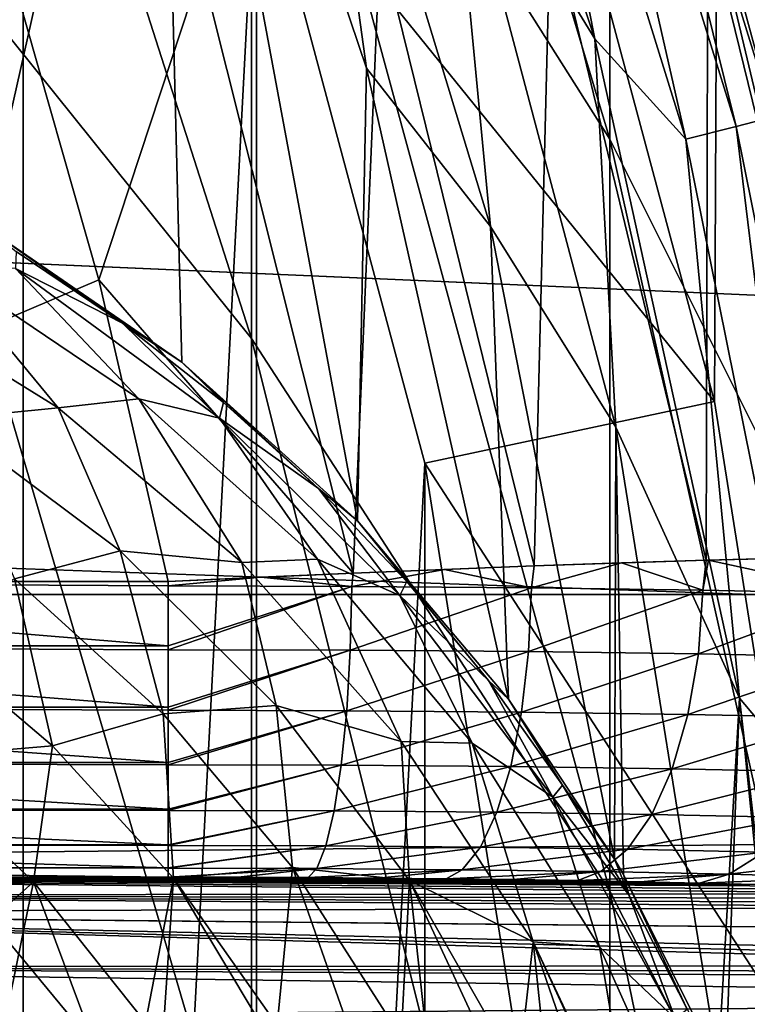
# Model space of a CAD drawing. Header units: metres. Extents: x -22 to 72, y -222 to 22.
# Tile 178 of 256: x 9.59 to 10.82, y 1.27 to 2.93. Entities that reach past the tile are written whole.
import ezdxf

# ---------------------------------------------------------------- set-up
doc = ezdxf.new("R2010")
doc.units = ezdxf.units.M
doc.layers.add('solid_509499_SW0002', color=7, linetype='CONTINUOUS')

msp = doc.modelspace()

# ---------------------------------------------------------------- linework, layer by layer
at = {"layer": 'solid_509499_SW0002'}
for points in [[(10.759605, 2.28711, 120.443748), (10.461612, 3.399212, 120.443748), (10.773621, 5.284797, 120.443748)], [(10.939735, 1.149869, 120.443748), (10.759605, 2.28711, 120.443748), (10.773621, 5.284797, 120.443748)], [(10.939735, 1.149869, 120.443748), (10.773621, 5.284797, 120.443748), (11.25301, 4.167706, 120.443748)], [(9.276181, 1.520679, 158.443756), (9.093266, 5.25, 158.443756), (9.592259, 4.270661, 158.443756)], [(9.527139, 2.582218, 111.693748), (9.821464, 3.889927, 111.693748), (9.365142, 4.887413, 111.693748)], [(10.583055, 2.730868, 255.251907), (10.583055, 3.778399, 251.781082), (9.977635, 4.754391, 252.041275)], [(9.977635, 3.687849, 255.575104), (10.583055, 2.730868, 255.251907), (9.977635, 4.754391, 252.041275)], [(11.086555, 2.749767, 251.506836), (11.086555, 3.553434, 248.042725), (10.583055, 4.597737, 248.249405)], [(10.583055, 3.778399, 251.781082), (11.086555, 2.749767, 251.506836), (10.583055, 4.597737, 248.249405)], [(9.977635, 2.393499, 259.031982), (9.977635, 3.687849, 255.575104), (9.276126, 4.584001, 255.877747)], [(9.276126, 3.268046, 259.392334), (9.977635, 2.393499, 259.031982), (9.276126, 4.584001, 255.877747)], [(9.386215, 0.508855, 158.443756), (9.276181, 1.520679, 158.443756), (9.592259, 4.270661, 158.443756)], [(9.386215, -0.508855, 158.443756), (9.592259, 4.270661, 158.443756), (9.592259, -4.270661, 158.443756)], [(9.386215, -0.508855, 158.443756), (9.386215, 0.508855, 158.443756), (9.592259, 4.270661, 158.443756)], [(9.592259, -4.270661, 158.443756), (9.592259, 4.270661, 158.443756), (9.986102, 3.244651, 158.443756)], [(11.25301, 4.167706, 120.443748), (11.25301, -4.167706, 120.443748), (10.773621, -5.284797, 120.443748)], [(11.000001, 0, 120.443748), (11.25301, 4.167706, 120.443748), (10.773621, -5.284797, 120.443748)], [(10.557328, 2.899939, 111.808891), (10.198368, 3.982476, 111.808891), (10.313251, 3.299407, 111.745613)], [(10.379222, 3.803242, 111.894188), (10.198368, 3.982476, 111.808891), (10.557328, 2.899939, 111.808891)], [(-22.414381, 1.961005), (-22.158175, 3.907085), (22.414381, 1.961005)], [(-22.158175, 3.907085), (22.158175, 3.907085), (22.414381, 1.961005)], [(9.527139, 2.582218, 111.693748), (9.860166, 2.353675, 111.693748), (9.821464, 3.889927, 111.693748)], [(10.156758, 2.08528, 111.693748), (10.17191, 2.850426, 111.693748), (9.821464, 3.889927, 111.693748)], [(10.064217, 3.627524, 111.706749), (9.821464, 3.889927, 111.693748), (10.17191, 2.850426, 111.693748)], [(9.860166, 2.353675, 111.693748), (10.156758, 2.08528, 111.693748), (9.821464, 3.889927, 111.693748)], [(10.561414, 3.870002, 112.246719), (10.522651, 3.855798, 112.117302), (10.859546, 2.768324, 112.117302)], [(10.89955, 2.778522, 112.246719), (10.862012, 2.980976, 112.381531), (10.561414, 3.870002, 112.246719)], [(10.89955, 2.778522, 112.246719), (10.561414, 3.870002, 112.246719), (10.859546, 2.768324, 112.117302)], [(10.522651, 3.855798, 112.117302), (10.461147, 3.833262, 111.998299), (10.796074, 2.752144, 111.998299)], [(10.859546, 2.768324, 112.117302), (10.522651, 3.855798, 112.117302), (10.796074, 2.752144, 111.998299)], [(10.461147, 3.833262, 111.998299), (10.379222, 3.803242, 111.894188), (10.711525, 2.730591, 111.894188)], [(10.796074, 2.752144, 111.998299), (10.461147, 3.833262, 111.998299), (10.711525, 2.730591, 111.894188)], [(10.711525, 2.730591, 111.894188), (10.379222, 3.803242, 111.894188), (10.557328, 2.899939, 111.808891)], [(11.086555, 1.722272, 254.911285), (11.086555, 2.749767, 251.506836), (10.583055, 3.778399, 251.781082)], [(10.583055, 2.730868, 255.251907), (11.086555, 1.722272, 254.911285), (10.583055, 3.778399, 251.781082)], [(10.583055, 1.459589, 258.647186), (10.583055, 2.730868, 255.251907), (9.977635, 3.687849, 255.575104)], [(9.977635, 2.393499, 259.031982), (10.583055, 1.459589, 258.647186), (9.977635, 3.687849, 255.575104)], [(10.381458, 2.583161, 111.706749), (10.064217, 3.627524, 111.706749), (10.17191, 2.850426, 111.693748)], [(10.313251, 3.299407, 111.745613), (10.064217, 3.627524, 111.706749), (10.381458, 2.583161, 111.706749)], [(19.85166, 3.454571, 0.034086), (-19.917536, 3.051926, 0.034086), (20.083797, 1.632051, 0.034086)], [(9.986106, 3.244641, 143.443756), (10.461637, 3.399138, 142.577728), (10.759612, 2.287082, 142.577728)], [(10.461637, 3.399138, 142.577728), (10.461612, 3.399212, 120.443748), (10.759605, 2.28711, 120.443748)], [(10.759612, 2.287082, 142.577728), (10.461637, 3.399138, 142.577728), (10.759605, 2.28711, 120.443748)], [(10.593128, 2.243855, 111.745613), (10.313251, 3.299407, 111.745613), (10.381458, 2.583161, 111.706749)], [(10.557328, 2.899939, 111.808891), (10.313251, 3.299407, 111.745613), (10.593128, 2.243855, 111.745613)], [(9.977635, 0.876833, 262.397278), (9.977635, 2.393499, 259.031982), (9.276126, 3.268046, 259.392334)], [(9.276126, 1.726064, 262.813812), (9.977635, 0.876833, 262.397278), (9.276126, 3.268046, 259.392334)], [(9.592259, -4.270661, 158.443756), (9.986102, 3.244651, 158.443756), (9.986102, -3.244651, 158.443756)], [(9.986102, 3.244651, 158.443756), (9.986106, 3.244641, 143.443756), (10.270541, 2.183111, 143.443756)], [(10.270543, 2.1831, 158.443756), (9.986102, 3.244651, 158.443756), (10.270541, 2.183111, 143.443756)], [(9.986102, -3.244651, 158.443756), (9.986102, 3.244651, 158.443756), (10.270543, 2.1831, 158.443756)], [(10.270541, 2.183111, 143.443756), (9.986106, 3.244641, 143.443756), (10.759612, 2.287082, 142.577728)], [(10.748588, 3.146285, 103.374344), (10.986881, 3.178128, 103.574371), (11.014889, 2.02572, 103.374344)], [(10.748588, 3.146285, 103.374344), (10.745818, 2.018758, 103.213539), (10.48254, 3.108746, 103.213539)], [(10.748588, 3.146285, 103.374344), (11.014889, 2.02572, 103.374344), (10.745818, 2.018758, 103.213539)], [(10.48254, 3.108746, 103.213539), (10.454984, 2.009193, 103.095833), (10.195165, 3.066293, 103.095833)], [(10.48254, 3.108746, 103.213539), (10.745818, 2.018758, 103.213539), (10.454984, 2.009193, 103.095833)], [(10.195165, 3.066293, 103.095833), (10.149397, 1.997146, 103.024078), (9.893401, 3.01985, 103.024078)], [(10.195165, 3.066293, 103.095833), (10.454984, 2.009193, 103.095833), (10.149397, 1.997146, 103.024078)], [(20.083797, 1.632051, 0.034086), (-19.917536, 3.051926, 0.034086), (-20.112724, 1.225081, 0.034086)], [(9.893401, 3.01985, 103.024078), (9.720035, 2.492831, 103), (9.576197, 2.998287, 103)], [(9.893401, 3.01985, 103.024078), (10.149397, 1.997146, 103.024078), (9.720035, 2.492831, 103)], [(9.576197, 2.998287, 103), (9.720035, 2.492831, 103), (8.522372, 1.982844, 103)], [(10.801725, 1.785933, 111.808891), (10.557328, 2.899939, 111.808891), (10.593128, 2.243855, 111.745613)], [(10.711525, 2.730591, 111.894188), (10.557328, 2.899939, 111.808891), (10.801725, 1.785933, 111.808891)], [(10.156758, 2.08528, 111.693748), (10.411819, 1.784072, 111.693748), (10.17191, 2.850426, 111.693748)], [(10.381458, 2.583161, 111.706749), (10.17191, 2.850426, 111.693748), (10.411819, 1.784072, 111.693748)], [(10.859546, 2.768324, 112.117302), (10.796074, 2.752144, 111.998299), (11.019587, 1.642624, 111.998299)], [(10.796074, 2.752144, 111.998299), (10.711525, 2.730591, 111.894188), (10.933288, 1.62976, 111.894188)], [(11.019587, 1.642624, 111.998299), (10.796074, 2.752144, 111.998299), (10.933288, 1.62976, 111.894188)], [(11.086555, 0.47531, 258.241638), (11.086555, 1.722272, 254.911285), (10.583055, 2.730868, 255.251907)], [(10.583055, 1.459589, 258.647186), (11.086555, 0.47531, 258.241638), (10.583055, 2.730868, 255.251907)], [(10.933288, 1.62976, 111.894188), (10.711525, 2.730591, 111.894188), (10.801725, 1.785933, 111.808891)], [(9.759903, 2.41942, 111.458855), (9.860166, 2.353675, 111.693748), (9.527139, 2.582218, 111.693748)], [(9.580141, 2.540473, 111.458855), (9.759903, 2.41942, 111.458855), (9.527139, 2.582218, 111.693748)], [(10.590624, 1.51374, 111.706818), (10.381458, 2.583161, 111.706749), (10.411819, 1.784072, 111.693748)], [(10.593128, 2.243855, 111.745613), (10.381458, 2.583161, 111.706749), (10.590624, 1.51374, 111.706818)], [(9.578815, 2.512098, 111.26992), (9.759903, 2.41942, 111.458855), (9.580141, 2.540473, 111.458855)], [(9.306616, 2.489998, 110.920807), (9.651053, 2.27626, 110.920807), (9.450511, 2.5185, 111.087891)], [(9.450511, 2.5185, 111.087891), (9.787228, 2.291864, 111.087891), (9.578815, 2.512098, 111.26992)], [(9.651053, 2.27626, 110.920807), (9.787228, 2.291864, 111.087891), (9.450511, 2.5185, 111.087891)], [(9.578815, 2.512098, 111.26992), (9.923515, 2.259068, 111.26992), (9.759903, 2.41942, 111.458855)], [(9.787228, 2.291864, 111.087891), (9.923515, 2.259068, 111.26992), (9.578815, 2.512098, 111.26992)], [(9.720035, 2.492831, 103), (9.836749, 1.982844, 103), (8.522372, 1.982844, 103)], [(9.458212, 2.257468, 110.774811), (9.651053, 2.27626, 110.920807), (9.306616, 2.489998, 110.920807)], [(10.149397, 1.997146, 103.024078), (9.836749, 1.982844, 103), (9.720035, 2.492831, 103)], [(9.759903, 2.41942, 111.458855), (9.930431, 2.28567, 111.458855), (9.860166, 2.353675, 111.693748)], [(9.923515, 2.259068, 111.26992), (9.930431, 2.28567, 111.458855), (9.759903, 2.41942, 111.458855)], [(10.583055, -0.030042, 261.952484), (10.583055, 1.459589, 258.647186), (9.977635, 2.393499, 259.031982)], [(9.977635, 0.876833, 262.397278), (10.583055, -0.030042, 261.952484), (9.977635, 2.393499, 259.031982)], [(10.090829, 2.139926, 111.458855), (10.156758, 2.08528, 111.693748), (9.860166, 2.353675, 111.693748)], [(9.930431, 2.28567, 111.458855), (10.090829, 2.139926, 111.458855), (9.860166, 2.353675, 111.693748)], [(9.651053, 2.27626, 110.920807), (9.961181, 2.015218, 110.920807), (9.787228, 2.291864, 111.087891)], [(9.787228, 2.291864, 111.087891), (10.089087, 2.02053, 111.087891), (9.923515, 2.259068, 111.26992)], [(9.961181, 2.015218, 110.920807), (10.089087, 2.02053, 111.087891), (9.787228, 2.291864, 111.087891)], [(9.923515, 2.259068, 111.26992), (10.090829, 2.139926, 111.458855), (9.930431, 2.28567, 111.458855)], [(10.270541, 2.183111, 143.443756), (10.759612, 2.287082, 142.577728), (10.939732, 1.149902, 142.577728)], [(10.759612, 2.287082, 142.577728), (10.759605, 2.28711, 120.443748), (10.939735, 1.149869, 120.443748)], [(10.939732, 1.149902, 142.577728), (10.759612, 2.287082, 142.577728), (10.939735, 1.149869, 120.443748)], [(9.755608, 2.034794, 110.774811), (9.651053, 2.27626, 110.920807), (9.458212, 2.257468, 110.774811)], [(9.755608, 2.034794, 110.774811), (9.961181, 2.015218, 110.920807), (9.651053, 2.27626, 110.920807)], [(9.755608, 2.034794, 110.774811), (9.458212, 2.257468, 110.774811), (9.577381, 1.987486, 110.655289)], [(9.923515, 2.259068, 111.26992), (10.228264, 1.959117, 111.26992), (10.090829, 2.139926, 111.458855)], [(10.089087, 2.02053, 111.087891), (10.228264, 1.959117, 111.26992), (9.923515, 2.259068, 111.26992)], [(10.605741, 1.487728, 111.709114), (10.593128, 2.243855, 111.745613), (10.590624, 1.51374, 111.706818)], [(10.605741, 1.487728, 111.709114), (10.765909, 1.166485, 111.745956), (10.593128, 2.243855, 111.745613)], [(10.801725, 1.785933, 111.808891), (10.593128, 2.243855, 111.745613), (10.765909, 1.166485, 111.745956)], [(9.986102, -3.244651, 158.443756), (10.270543, 2.1831, 158.443756), (10.270543, -2.1831, 158.443756)], [(10.442472, 1.097623, 143.443756), (10.270541, 2.183111, 143.443756), (10.939732, 1.149902, 142.577728)], [(10.270543, 2.1831, 158.443756), (10.270541, 2.183111, 143.443756), (10.442472, 1.097623, 143.443756)], [(10.442471, 1.097628, 158.443756), (10.270543, 2.1831, 158.443756), (10.442472, 1.097623, 143.443756)], [(10.270543, -2.1831, 158.443756), (10.270543, 2.1831, 158.443756), (10.442471, 1.097628, 158.443756)], [(10.090829, 2.139926, 111.458855), (10.240255, 1.982954, 111.458855), (10.156758, 2.08528, 111.693748)], [(10.228264, 1.959117, 111.26992), (10.240255, 1.982954, 111.458855), (10.090829, 2.139926, 111.458855)], [(10.377927, 1.815576, 111.458855), (10.411819, 1.784072, 111.693748), (10.156758, 2.08528, 111.693748)], [(10.240255, 1.982954, 111.458855), (10.377927, 1.815576, 111.458855), (10.156758, 2.08528, 111.693748)], [(9.755608, 2.034794, 110.774811), (9.577381, 1.987486, 110.655289), (9.828552, 1.759156, 110.655289)], [(10.019452, 1.773233, 110.774811), (9.961181, 2.015218, 110.920807), (9.755608, 2.034794, 110.774811)], [(10.019452, 1.773233, 110.774811), (9.755608, 2.034794, 110.774811), (9.828552, 1.759156, 110.655289)], [(9.961181, 2.015218, 110.920807), (10.230554, 1.712299, 110.920807), (10.089087, 2.02053, 111.087891)], [(10.019452, 1.773233, 110.774811), (10.230554, 1.712299, 110.920807), (9.961181, 2.015218, 110.920807)], [(10.089087, 2.02053, 111.087891), (10.350202, 1.709788, 111.087891), (10.228264, 1.959117, 111.26992)], [(10.230554, 1.712299, 110.920807), (10.350202, 1.709788, 111.087891), (10.089087, 2.02053, 111.087891)], [(10.450642, 1.972131, 103.093658), (10.454984, 2.009193, 103.095833), (10.602721, 2.014296, 103.149109)], [(10.739973, 1.968109, 103.208832), (10.450642, 1.972131, 103.093658), (10.602721, 2.014296, 103.149109)], [(10.745818, 2.018758, 103.213539), (10.602721, 2.014296, 103.149109), (10.454984, 2.009193, 103.095833)], [(10.739973, 1.968109, 103.208832), (10.602721, 2.014296, 103.149109), (10.745818, 2.018758, 103.213539)], [(10.739973, 1.968109, 103.208832), (10.745818, 2.018758, 103.213539), (10.749416, 2.018864, 103.215332)], [(11.008689, 1.962594, 103.366768), (10.739973, 1.968109, 103.208832), (10.749416, 2.018864, 103.215332)], [(11.014889, 2.02572, 103.374344), (10.749416, 2.018864, 103.215332), (10.745818, 2.018758, 103.213539)], [(11.008689, 1.962594, 103.366768), (10.749416, 2.018864, 103.215332), (11.014889, 2.02572, 103.374344)], [(10.149397, 1.997146, 103.024078), (9.993409, 1.990264, 103.00602), (9.836749, 1.982844, 103)], [(10.147064, 1.974578, 103.023613), (9.993409, 1.990264, 103.00602), (10.149397, 1.997146, 103.024078)], [(10.147064, 1.974578, 103.023613), (10.149397, 1.997146, 103.024078), (10.303579, 2.003464, 103.054077)], [(10.450642, 1.972131, 103.093658), (10.147064, 1.974578, 103.023613), (10.303579, 2.003464, 103.054077)], [(10.454984, 2.009193, 103.095833), (10.303579, 2.003464, 103.054077), (10.149397, 1.997146, 103.024078)], [(10.450642, 1.972131, 103.093658), (10.303579, 2.003464, 103.054077), (10.454984, 2.009193, 103.095833)], [(9.836749, 1.975399, 103.000053), (8.522372, 1.982844, 103), (9.836749, 1.982844, 103)], [(9.836749, 1.975399, 103.000053), (9.836749, 1.874017, 103.011986), (8.522372, 1.982844, 103)], [(8.522373, 1.874017, 103.011986), (8.522372, 1.982844, 103), (9.836749, 1.874017, 103.011986)], [(9.577381, 1.987486, 110.655289), (9.410578, 1.901016, 110.566643), (9.64185, 1.705263, 110.566643)], [(9.828552, 1.759156, 110.655289), (9.577381, 1.987486, 110.655289), (9.64185, 1.705263, 110.566643)], [(9.836749, 1.975399, 103.000053), (9.836749, 1.982844, 103), (9.993409, 1.990264, 103.00602)], [(10.147064, 1.974578, 103.023613), (9.836749, 1.975399, 103.000053), (9.993409, 1.990264, 103.00602)], [(10.228264, 1.959117, 111.26992), (10.377927, 1.815576, 111.458855), (10.240255, 1.982954, 111.458855)], [(10.147064, 1.974578, 103.023613), (9.836749, 1.874017, 103.011986), (9.836749, 1.975399, 103.000053)], [(10.147064, 1.974578, 103.023613), (9.836749, 1.867691, 103.013443), (9.836749, 1.874017, 103.011986)], [(10.144482, 1.866876, 103.036797), (9.836749, 1.867691, 103.013443), (10.147064, 1.974578, 103.023613)], [(10.144482, 1.866876, 103.036797), (10.147064, 1.974578, 103.023613), (10.450642, 1.972131, 103.093658)], [(10.445528, 1.86445, 103.10627), (10.144482, 1.866876, 103.036797), (10.450642, 1.972131, 103.093658)], [(10.445528, 1.86445, 103.10627), (10.450642, 1.972131, 103.093658), (10.739973, 1.968109, 103.208832)], [(10.73244, 1.860461, 103.220474), (10.445528, 1.86445, 103.10627), (10.739973, 1.968109, 103.208832)], [(10.73244, 1.860461, 103.220474), (10.739973, 1.968109, 103.208832), (11.008689, 1.962594, 103.366768)], [(-22.5, 0), (-22.414381, 1.961005), (22.5, 0)], [(-22.414381, 1.961005), (22.414381, 1.961005), (22.5, 0)], [(10.228264, 1.959117, 111.26992), (10.486732, 1.618475, 111.26992), (10.377927, 1.815576, 111.458855)], [(10.350202, 1.709788, 111.087891), (10.486732, 1.618475, 111.26992), (10.228264, 1.959117, 111.26992)], [(10.998899, 1.854993, 103.377083), (10.73244, 1.860461, 103.220474), (11.008689, 1.962594, 103.366768)], [(9.64185, 1.705263, 110.566643), (9.410578, 1.901016, 110.566643), (9.389606, 1.683872, 110.512123)], [(8.522373, 1.874017, 103.011986), (9.836749, 1.867691, 103.013443), (9.836749, 1.770407, 103.047371)], [(8.522373, 1.770406, 103.047371), (8.522373, 1.874017, 103.011986), (9.836749, 1.770407, 103.047371)], [(8.522373, 1.874017, 103.011986), (9.836749, 1.874017, 103.011986), (9.836749, 1.867691, 103.013443)], [(10.144482, 1.866876, 103.036797), (9.836749, 1.770407, 103.047371), (9.836749, 1.867691, 103.013443)], [(10.144482, 1.866876, 103.036797), (9.836749, 1.765409, 103.049751), (9.836749, 1.770407, 103.047371)], [(10.138474, 1.764609, 103.072655), (9.836749, 1.765409, 103.049751), (10.144482, 1.866876, 103.036797)], [(10.138474, 1.764609, 103.072655), (10.144482, 1.866876, 103.036797), (10.445528, 1.86445, 103.10627)], [(10.433634, 1.762231, 103.140762), (10.138474, 1.764609, 103.072655), (10.445528, 1.86445, 103.10627)], [(10.433634, 1.762231, 103.140762), (10.445528, 1.86445, 103.10627), (10.73244, 1.860461, 103.220474)], [(10.714918, 1.758321, 103.252731), (10.433634, 1.762231, 103.140762), (10.73244, 1.860461, 103.220474)], [(10.714918, 1.758321, 103.252731), (10.73244, 1.860461, 103.220474), (10.998899, 1.854993, 103.377083)], [(10.976127, 1.752959, 103.406258), (10.714918, 1.758321, 103.252731), (10.998899, 1.854993, 103.377083)], [(10.377927, 1.815576, 111.458855), (10.503119, 1.638671, 111.458855), (10.411819, 1.784072, 111.693748)], [(10.486732, 1.618475, 111.26992), (10.503119, 1.638671, 111.458855), (10.377927, 1.815576, 111.458855)], [(10.503119, 1.638671, 111.458855), (10.590624, 1.51374, 111.706818), (10.411819, 1.784072, 111.693748)], [(10.777943, 1.13787, 111.749649), (10.801725, 1.785933, 111.808891), (10.765909, 1.166485, 111.745956)], [(10.777943, 1.13787, 111.749649), (10.906795, 0.75672, 111.799072), (10.801725, 1.785933, 111.808891)], [(10.906795, 0.75672, 111.799072), (10.932647, 0.651331, 111.81131), (10.801725, 1.785933, 111.808891)], [(10.933288, 1.62976, 111.894188), (10.801725, 1.785933, 111.808891), (10.932647, 0.651331, 111.81131)], [(8.522373, 1.770406, 103.047371), (9.836749, 1.770407, 103.047371), (9.836749, 1.765409, 103.049751)], [(8.522373, 1.770406, 103.047371), (9.836749, 1.765409, 103.049751), (9.836749, 1.676983, 103.104462)], [(8.522373, 1.676983, 103.104462), (8.522373, 1.770406, 103.047371), (9.836749, 1.676983, 103.104462)], [(10.019452, 1.773233, 110.774811), (9.828552, 1.759156, 110.655289), (10.046998, 1.499344, 110.655289)], [(10.138474, 1.764609, 103.072655), (9.836749, 1.676983, 103.104462), (9.836749, 1.765409, 103.049751)], [(10.138474, 1.764609, 103.072655), (9.836749, 1.673372, 103.107285), (9.836749, 1.676983, 103.104462)], [(10.129325, 1.672596, 103.129494), (9.836749, 1.673372, 103.107285), (10.138474, 1.764609, 103.072655)], [(10.244703, 1.477786, 110.774811), (10.230554, 1.712299, 110.920807), (10.019452, 1.773233, 110.774811)], [(10.244703, 1.477786, 110.774811), (10.019452, 1.773233, 110.774811), (10.046998, 1.499344, 110.655289)], [(10.129325, 1.672596, 103.129494), (10.138474, 1.764609, 103.072655), (10.433634, 1.762231, 103.140762)], [(9.828552, 1.759156, 110.655289), (9.64185, 1.705263, 110.566643), (9.846223, 1.481572, 110.566643)], [(10.046998, 1.499344, 110.655289), (9.828552, 1.759156, 110.655289), (9.846223, 1.481572, 110.566643)], [(10.41552, 1.67029, 103.195534), (10.129325, 1.672596, 103.129494), (10.433634, 1.762231, 103.140762)], [(10.41552, 1.67029, 103.195534), (10.433634, 1.762231, 103.140762), (10.714918, 1.758321, 103.252731)], [(10.688231, 1.666499, 103.304085), (10.41552, 1.67029, 103.195534), (10.714918, 1.758321, 103.252731)], [(10.688231, 1.666499, 103.304085), (10.714918, 1.758321, 103.252731), (10.976127, 1.752959, 103.406258)], [(10.941444, 1.661302, 103.452911), (10.688231, 1.666499, 103.304085), (10.976127, 1.752959, 103.406258)], [(9.977635, -0.855713, 265.656708), (9.977635, 0.876833, 262.397278), (9.276126, 1.726064, 262.813812)], [(9.276126, -0.035402, 266.127625), (9.977635, -0.855713, 265.656708), (9.276126, 1.726064, 262.813812)], [(9.64185, 1.705263, 110.566643), (9.389606, 1.683872, 110.512123), (9.609269, 1.475358, 110.512123)], [(9.846223, 1.481572, 110.566643), (9.64185, 1.705263, 110.566643), (9.609269, 1.475358, 110.512123)], [(10.230554, 1.712299, 110.920807), (10.453572, 1.373797, 110.920807), (10.350202, 1.709788, 111.087891)], [(10.244703, 1.477786, 110.774811), (10.453572, 1.373797, 110.920807), (10.230554, 1.712299, 110.920807)], [(10.350202, 1.709788, 111.087891), (10.565479, 1.3657, 111.087891), (10.486732, 1.618475, 111.26992)], [(10.453572, 1.373797, 110.920807), (10.565479, 1.3657, 111.087891), (10.350202, 1.709788, 111.087891)], [(9.46743, 1.347713, 110.493752), (9.609269, 1.475358, 110.512123), (9.389606, 1.683872, 110.512123)], [(8.522373, 1.676983, 103.104462), (9.836749, 1.673372, 103.107285), (9.836749, 1.598225, 103.180519)], [(8.522373, 1.598224, 103.180519), (8.522373, 1.676983, 103.104462), (9.836749, 1.598225, 103.180519)], [(8.522373, 1.676983, 103.104462), (9.836749, 1.676983, 103.104462), (9.836749, 1.673372, 103.107285)], [(10.129325, 1.672596, 103.129494), (9.836749, 1.598225, 103.180519), (9.836749, 1.673372, 103.107285)], [(10.129325, 1.672596, 103.129494), (9.836749, 1.595918, 103.183319), (9.836749, 1.598225, 103.180519)], [(10.117465, 1.595174, 103.204628), (9.836749, 1.595918, 103.183319), (10.129325, 1.672596, 103.129494)], [(10.117465, 1.595174, 103.204628), (10.129325, 1.672596, 103.129494), (10.41552, 1.67029, 103.195534)], [(10.392039, 1.592962, 103.267982), (10.117465, 1.595174, 103.204628), (10.41552, 1.67029, 103.195534)], [(10.392039, 1.592962, 103.267982), (10.41552, 1.67029, 103.195534), (10.688231, 1.666499, 103.304085)], [(10.65364, 1.589325, 103.372116), (10.392039, 1.592962, 103.267982), (10.688231, 1.666499, 103.304085)], [(10.65364, 1.589325, 103.372116), (10.688231, 1.666499, 103.304085), (10.941444, 1.661302, 103.452911)], [(10.896487, 1.584341, 103.514847), (10.65364, 1.589325, 103.372116), (10.941444, 1.661302, 103.452911)], [(20.083797, 1.632051, 0.034086), (-20.112724, 1.225081, 0.034086), (20.148966, -0.204, 0.034086)], [(10.486732, 1.618475, 111.26992), (10.615178, 1.453167, 111.458855), (10.503119, 1.638671, 111.458855)], [(10.503119, 1.638671, 111.458855), (10.615178, 1.453167, 111.458855), (10.590624, 1.51374, 111.706818)], [(10.486732, 1.618475, 111.26992), (10.693551, 1.244219, 111.26992), (10.615178, 1.453167, 111.458855)], [(10.565479, 1.3657, 111.087891), (10.693551, 1.244219, 111.26992), (10.486732, 1.618475, 111.26992)], [(8.522373, 1.598224, 103.180519), (9.836749, 1.598225, 103.180519), (9.836749, 1.595918, 103.183319)], [(8.522373, 1.598224, 103.180519), (9.836749, 1.595918, 103.183319), (9.836749, 1.537909, 103.271896)], [(8.522373, 1.537909, 103.271896), (8.522373, 1.598224, 103.180519), (9.836749, 1.537909, 103.271896)], [(10.117465, 1.595174, 103.204628), (9.836749, 1.537909, 103.271896), (9.836749, 1.595918, 103.183319)], [(10.117465, 1.595174, 103.204628), (9.836749, 1.536697, 103.274277), (9.836749, 1.537909, 103.271896)], [(10.103453, 1.53599, 103.294518), (9.836749, 1.536697, 103.274277), (10.117465, 1.595174, 103.204628)], [(10.103453, 1.53599, 103.294518), (10.117465, 1.595174, 103.204628), (10.392039, 1.592962, 103.267982)], [(10.364298, 1.533888, 103.354706), (10.103453, 1.53599, 103.294518), (10.392039, 1.592962, 103.267982)], [(10.364298, 1.533888, 103.354706), (10.392039, 1.592962, 103.267982), (10.65364, 1.589325, 103.372116)], [(10.612772, 1.530434, 103.453613), (10.364298, 1.533888, 103.354706), (10.65364, 1.589325, 103.372116)], [(10.612772, 1.530434, 103.453613), (10.65364, 1.589325, 103.372116), (10.896487, 1.584341, 103.514847)], [(10.843374, 1.525701, 103.589149), (10.612772, 1.530434, 103.453613), (10.896487, 1.584341, 103.514847)], [(8.522373, 1.537909, 103.271896), (9.836749, 1.536697, 103.274277), (9.836749, 1.498927, 103.374207)], [(8.522373, 1.498927, 103.374207), (8.522373, 1.537909, 103.271896), (9.836749, 1.498927, 103.374207)], [(8.522373, 1.537909, 103.271896), (9.836749, 1.537909, 103.271896), (9.836749, 1.536697, 103.274277)], [(10.103453, 1.53599, 103.294518), (9.836749, 1.498927, 103.374207), (9.836749, 1.536697, 103.274277)], [(10.103453, 1.53599, 103.294518), (9.836749, 1.498498, 103.37587), (9.836749, 1.498927, 103.374207)], [(10.08795, 1.497832, 103.394936), (9.836749, 1.498498, 103.37587), (10.103453, 1.53599, 103.294518)], [(10.08795, 1.497832, 103.394936), (10.103453, 1.53599, 103.294518), (10.364298, 1.533888, 103.354706)], [(10.333604, 1.495853, 103.451614), (10.08795, 1.497832, 103.394936), (10.364298, 1.533888, 103.354706)], [(10.333604, 1.495853, 103.451614), (10.364298, 1.533888, 103.354706), (10.612772, 1.530434, 103.453613)], [(10.567554, 1.492601, 103.544739), (10.333604, 1.495853, 103.451614), (10.612772, 1.530434, 103.453613)], [(10.567554, 1.492601, 103.544739), (10.612772, 1.530434, 103.453613), (10.843374, 1.525701, 103.589149)], [(10.784606, 1.488146, 103.67231), (10.567554, 1.492601, 103.544739), (10.843374, 1.525701, 103.589149)], [(10.784606, 1.488146, 103.67231), (10.843374, 1.525701, 103.589149), (11.050694, 1.51979, 103.758415)], [(10.979671, 1.482585, 103.831573), (10.784606, 1.488146, 103.67231), (11.050694, 1.51979, 103.758415)], [(8.522373, 1.498927, 103.374207), (9.836749, 1.483149, 103.482552), (9.1796, 1.483149, 103.482552)], [(8.522373, 1.498927, 103.374207), (9.836749, 1.498498, 103.37587), (9.836749, 1.483149, 103.482552)], [(8.522373, 1.498927, 103.374207), (9.836749, 1.498927, 103.374207), (9.836749, 1.498498, 103.37587)], [(10.08795, 1.497832, 103.394936), (9.836749, 1.483149, 103.482552), (9.836749, 1.498498, 103.37587)], [(10.08795, 1.497832, 103.394936), (9.955019, 1.482991, 103.487068), (9.836749, 1.483149, 103.482552)], [(10.046998, 1.499344, 110.655289), (9.846223, 1.481572, 110.566643), (10.021252, 1.233292, 110.56691)], [(10.08795, 1.497832, 103.394936), (10.073392, 1.482517, 103.500633), (9.955019, 1.482991, 103.487068)], [(10.046998, 1.499344, 110.655289), (10.021252, 1.233292, 110.56691), (10.14334, 1.224535, 110.614365)], [(10.046998, 1.499344, 110.655289), (10.14334, 1.224535, 110.614365), (10.230345, 1.21276, 110.656212)], [(10.244703, 1.477786, 110.774811), (10.046998, 1.499344, 110.655289), (10.230345, 1.21276, 110.656212)], [(10.333604, 1.495853, 103.451614), (10.073392, 1.482517, 103.500633), (10.08795, 1.497832, 103.394936)], [(10.615178, 1.453167, 111.458855), (10.605741, 1.487728, 111.709114), (10.590624, 1.51374, 111.706818)], [(8.390615, 1.482563, 103.499344), (8.455738, 1.483001, 103.486786), (9.955019, 1.482991, 103.487068)], [(8.390615, 1.482563, 103.499344), (9.955019, 1.482991, 103.487068), (10.073392, 1.482517, 103.500633)], [(8.390615, 1.482563, 103.499344), (11.072334, 1.461719, 104.096222), (11.198108, 1.454801, 104.294327)], [(8.39928, 1.453079, 104.343643), (8.390615, 1.482563, 103.499344), (11.198108, 1.454801, 104.294327)], [(8.390615, 1.482563, 103.499344), (10.916581, 1.467903, 103.919128), (11.072334, 1.461719, 104.096222)], [(8.390615, 1.482563, 103.499344), (10.828463, 1.470673, 103.839806), (10.916581, 1.467903, 103.919128)], [(8.390615, 1.482563, 103.499344), (10.734121, 1.473204, 103.767326), (10.828463, 1.470673, 103.839806)], [(8.390615, 1.482563, 103.499344), (10.634124, 1.47548, 103.702164), (10.734121, 1.473204, 103.767326)], [(8.390615, 1.482563, 103.499344), (10.529075, 1.477484, 103.644775), (10.634124, 1.47548, 103.702164)], [(8.390615, 1.482563, 103.499344), (10.41965, 1.479201, 103.595596), (10.529075, 1.477484, 103.644775)], [(8.390615, 1.482563, 103.499344), (10.306649, 1.480619, 103.555), (10.41965, 1.479201, 103.595596)], [(8.390615, 1.482563, 103.499344), (10.190927, 1.481726, 103.523285), (10.306649, 1.480619, 103.555)], [(8.390615, 1.482563, 103.499344), (10.073392, 1.482517, 103.500633), (10.190927, 1.481726, 103.523285)], [(8.455738, 1.483001, 103.486786), (8.522456, 1.483149, 103.482552), (9.955019, 1.482991, 103.487068)], [(8.522456, 1.483149, 103.482552), (9.1796, 1.483149, 103.482552), (9.955019, 1.482991, 103.487068)], [(9.1796, 1.483149, 103.482552), (9.836749, 1.483149, 103.482552), (9.955019, 1.482991, 103.487068)], [(9.846223, 1.481572, 110.566643), (9.609269, 1.475358, 110.512123), (9.798519, 1.237671, 110.512123)], [(9.846223, 1.481572, 110.566643), (9.798519, 1.237671, 110.512123), (9.829623, 1.237485, 110.517448)], [(9.846223, 1.481572, 110.566643), (9.829623, 1.237485, 110.517448), (9.994073, 1.234406, 110.558067)], [(9.846223, 1.481572, 110.566643), (9.994073, 1.234406, 110.558067), (10.021252, 1.233292, 110.56691)], [(10.333604, 1.495853, 103.451614), (10.190927, 1.481726, 103.523285), (10.073392, 1.482517, 103.500633)], [(10.333604, 1.495853, 103.451614), (10.306649, 1.480619, 103.555), (10.190927, 1.481726, 103.523285)], [(10.567554, 1.492601, 103.544739), (10.306649, 1.480619, 103.555), (10.333604, 1.495853, 103.451614)], [(10.567554, 1.492601, 103.544739), (10.41965, 1.479201, 103.595596), (10.306649, 1.480619, 103.555)], [(10.567554, 1.492601, 103.544739), (10.529075, 1.477484, 103.644775), (10.41965, 1.479201, 103.595596)], [(10.784606, 1.488146, 103.67231), (10.529075, 1.477484, 103.644775), (10.567554, 1.492601, 103.544739)], [(10.784606, 1.488146, 103.67231), (10.634124, 1.47548, 103.702164), (10.529075, 1.477484, 103.644775)], [(10.713513, 1.260038, 111.458855), (10.765909, 1.166485, 111.745956), (10.605741, 1.487728, 111.709114)], [(10.615178, 1.453167, 111.458855), (10.713513, 1.260038, 111.458855), (10.605741, 1.487728, 111.709114)], [(10.784606, 1.488146, 103.67231), (10.734121, 1.473204, 103.767326), (10.634124, 1.47548, 103.702164)], [(10.979671, 1.482585, 103.831573), (10.734121, 1.473204, 103.767326), (10.784606, 1.488146, 103.67231)], [(10.979671, 1.482585, 103.831573), (10.828463, 1.470673, 103.839806), (10.734121, 1.473204, 103.767326)], [(9.46743, 1.347713, 110.493752), (9.560854, 1.238312, 110.493752), (9.609269, 1.475358, 110.512123)], [(9.609269, 1.475358, 110.512123), (9.560854, 1.238312, 110.493752), (9.69791, 1.238104, 110.49971)], [(9.609269, 1.475358, 110.512123), (9.69791, 1.238104, 110.49971), (9.798519, 1.237671, 110.512123)], [(10.244703, 1.477786, 110.774811), (10.230345, 1.21276, 110.656212), (10.274547, 1.204258, 110.680023)], [(10.244703, 1.477786, 110.774811), (10.274547, 1.204258, 110.680023), (10.386167, 1.172023, 110.747871)], [(10.244703, 1.477786, 110.774811), (10.386167, 1.172023, 110.747871), (10.428511, 1.154542, 110.776253)], [(10.244703, 1.477786, 110.774811), (10.428511, 1.154542, 110.776253), (10.453572, 1.373797, 110.920807)], [(8.39928, 1.453079, 104.343643), (11.198108, 1.454801, 104.294327), (11.290955, 1.447336, 104.508102)], [(8.39928, 1.453079, 104.343643), (11.348828, 1.439549, 104.731094), (11.371528, 1.431682, 104.956375)], [(8.40789, 1.423393, 105.193748), (8.39928, 1.453079, 104.343643), (11.371528, 1.431682, 104.956375)], [(8.39928, 1.453079, 104.343643), (11.290955, 1.447336, 104.508102), (11.348828, 1.439549, 104.731094)], [(11.086555, -0.985829, 261.483704), (11.086555, 0.47531, 258.241638), (10.583055, 1.459589, 258.647186)], [(10.583055, -0.030042, 261.952484), (11.086555, -0.985829, 261.483704), (10.583055, 1.459589, 258.647186)], [(10.693551, 1.244219, 111.26992), (10.713513, 1.260038, 111.458855), (10.615178, 1.453167, 111.458855)], [(8.40789, 1.423393, 105.193748), (11.371528, 1.431682, 104.956375), (11.397347, 1.39342, 106.05204)], [(11.518514, 1.333197, 107.776604), (8.39501, 1.331845, 107.815338), (8.379973, 1.423393, 105.193741)], [(11.450725, 1.344023, 107.466606), (11.518514, 1.333197, 107.776604), (8.379973, 1.423393, 105.193741)], [(11.4231, 1.355029, 107.151428), (11.450725, 1.344023, 107.466606), (8.379973, 1.423393, 105.193741)], [(11.397347, 1.39342, 106.05204), (11.4231, 1.355029, 107.151428), (8.379973, 1.423393, 105.193741)], [(8.393895, 1.423393, 105.193748), (11.397347, 1.39342, 106.05204), (8.379973, 1.423393, 105.193741)], [(8.393895, 1.423393, 105.193748), (8.40789, 1.423393, 105.193748), (11.397347, 1.39342, 106.05204)], [(10.453572, 1.373797, 110.920807), (10.428511, 1.154542, 110.776253), (10.479311, 1.128472, 110.812035)], [(10.453572, 1.373797, 110.920807), (10.479311, 1.128472, 110.812035), (10.556208, 1.075272, 110.868927)], [(10.453572, 1.373797, 110.920807), (10.556208, 1.075272, 110.868927), (10.619199, 1.014666, 110.916344)], [(10.453572, 1.373797, 110.920807), (10.619199, 1.014666, 110.916344), (10.626037, 1.006859, 110.921425)], [(10.453572, 1.373797, 110.920807), (10.626037, 1.006859, 110.921425), (10.565479, 1.3657, 111.087891)], [(10.565479, 1.3657, 111.087891), (10.626037, 1.006859, 110.921425), (10.730722, 0.994976, 111.087891)], [(10.565479, 1.3657, 111.087891), (10.730722, 0.994976, 111.087891), (10.693551, 1.244219, 111.26992)], [(11.518514, 1.333197, 107.776604), (11.625135, 1.322766, 108.075302), (8.39501, 1.331845, 107.815338)], [(12.398226, 1.275557, 109.427216), (8.409058, 1.240058, 110.443748), (8.39501, 1.331845, 107.815338)], [(11.768476, 1.312902, 108.357796), (12.398226, 1.275557, 109.427216), (8.39501, 1.331845, 107.815338)], [(11.625135, 1.322766, 108.075302), (11.768476, 1.312902, 108.357796), (8.39501, 1.331845, 107.815338)], [(12.398226, 1.275557, 109.427216), (13.03891, 1.237485, 110.517448), (8.409058, 1.240058, 110.443748)]]:
    msp.add_3dface(points, dxfattribs=at)

doc.saveas('drawing.dxf')
